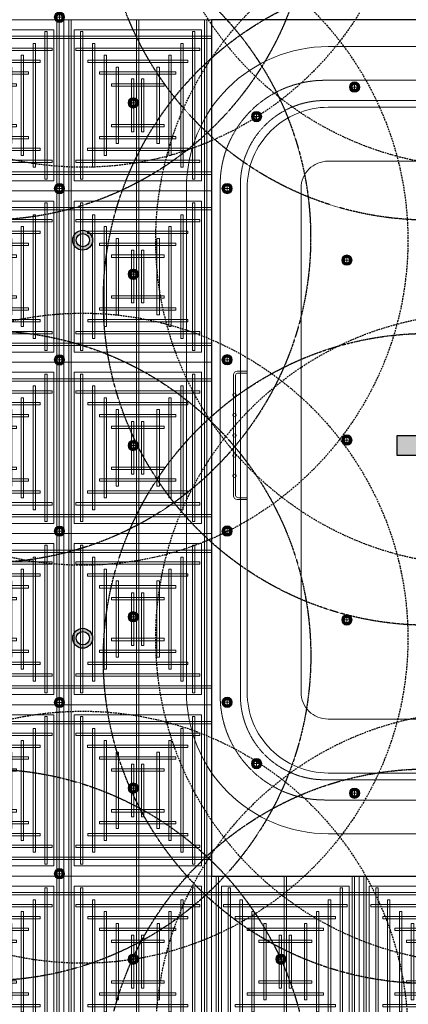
# Model space of a CAD drawing. Header units: millimetres. Extents: x -2073 to 35483, y -49920 to 11085.
# Tile 28 of 70: x 3740 to 6668, y -44212 to -36791. Entities that reach past the tile are written whole.
import ezdxf

# ---------------------------------------------------------------- set-up
doc = ezdxf.new("R2010")
doc.units = ezdxf.units.MM
for name, pattern in [('( Dashed )', [0.75, 0.5, -0.25]), ('DASHED', [19.05, 12.7, -6.35]), ('HIDDEN', [0.375, 0.25, -0.125])]:
    doc.linetypes.add(name, pattern=pattern)
for name, color, linetype, lineweight in [('00 Structural', 2, 'Continuous', 25), ('Ceiling', 14, 'Continuous', 9), ('E Celing Lighting', 5, 'DASHED', 5), ('Grey', 8, 'Continuous', 9), ('Lighting (Ceiling)', 160, 'Continuous', 15)]:
    doc.layers.add(name, color=color, linetype=linetype, lineweight=lineweight)
for name, color, linetype, true_color in [('FIRE-SPKLR-EQP', 1, 'Continuous', 0xff0000), ('FIRE-SPKLR-EQP-MPA-12SM-C', 2, 'HIDDEN', 0xffff00), ('RCP LAYOUT', 9, 'Continuous', 0x808080), ('UPRIGHT SPRINKLER EQP', 1, 'Continuous', 0xff0000)]:
    doc.layers.add(name, color=color, linetype=linetype, true_color=true_color)
doc.layers.add('PENDENT SPRINKLER', color=7, linetype='Continuous')

# ---------------------------------------------------------------- blocks, each defined once
blk = doc.blocks.new('SPKLR-EQP-PENDENT-68C')
at = {"layer": 'FIRE-SPKLR-EQP'}
h = blk.add_hatch(color=256, dxfattribs=at)
h.dxf.hatch_style = 1
h.paths.add_polyline_path([(37.5, 0, 1), (-37.5, 0, 1)])
for radius in [75, 37.5]:
    blk.add_circle((0, 0), radius, dxfattribs=at)
at = {"layer": 'FIRE-SPKLR-EQP-MPA-12SM-C'}
blk.add_circle((0, 0), 2450, dxfattribs=at)
blk = doc.blocks.new('UPRIGHT SPRINKLER')
at = {"layer": 'FIRE-SPKLR-EQP'}
h = blk.add_hatch(color=256, dxfattribs=at)
h.dxf.hatch_style = 1
h.paths.add_polyline_path([(-76, -0.2, 1), (74, -0.2, 1)])
h.paths.add_polyline_path([(50, 0, -1), (-50, 0, -1)], flags=16)
for centre, radius in [((-1, -0.2), 75), ((0, 0), 50)]:
    blk.add_circle(centre, radius, dxfattribs=at)
at = {"layer": 'FIRE-SPKLR-EQP-MPA-12SM-C', "linetype": 'DASHED'}
blk.add_circle((0, 0), 2450, dxfattribs=at)
blk = doc.blocks.new('r4ttwt')
at = {"layer": 'Grey', "color": 8, "ltscale": 0.25, "true_color": 0x808080}
for points in [[(1719056.19, -78750.59), (1718972.19, -78750.59, 0.414214), (1718930.19, -78792.59), (1718930.19, -78942.16, 0.414214), (1718972.19, -78984.16), (1719153.84, -78984.16), (1719153.84, -78966.16), (1718972.19, -78966.16, -0.414214), (1718948.19, -78942.16), (1718948.19, -78792.59, -0.414214), (1718972.19, -78768.59), (1719056.19, -78768.59)], [(1719183.86, -78966.16), (1719183.86, -78950.16), (1718972.19, -78950.16, -0.414214), (1718964.19, -78942.16), (1718964.19, -78792.59, -0.414214), (1718972.19, -78784.59), (1719008.19, -78784.59), (1719008.19, -78768.59), (1718972.19, -78768.59, 0.414214), (1718948.19, -78792.59), (1718948.19, -78942.16, 0.414214), (1718972.19, -78966.16)]]:
    blk.add_lwpolyline(points, format="xyb", close=True, dxfattribs=at)
at = {"layer": 'Grey', "color": 8, "linetype": '( Dashed )', "ltscale": 0.2, "true_color": 0x808080}
blk.add_lwpolyline([(1719056.19, -78766.59), (1718971.19, -78766.59, 0.414214), (1718946.19, -78791.59), (1718946.19, -78943.16, 0.414214), (1718971.19, -78968.16), (1719153.84, -78968.16), (1719153.84, -78974.16), (1718971.19, -78974.16, -0.414214), (1718940.19, -78943.16), (1718940.19, -78791.59, -0.414214), (1718971.19, -78760.59), (1719056.19, -78760.59)], format="xyb", close=True, dxfattribs=at)
at = {"layer": 'Grey', "color": 8, "ltscale": 0.25, "true_color": 0x808080}
for points in [[(1718948.19, -78884.95), (1718945.19, -78884.95, -0.414214), (1718944.19, -78883.95), (1718944.19, -78847.95, -0.414214), (1718945.19, -78846.95), (1718948.19, -78846.95)], [(1718948.19, -78884.45), (1718945.69, -78884.45, -0.414214), (1718944.69, -78883.45), (1718944.69, -78848.45, -0.414214), (1718945.69, -78847.45), (1718948.19, -78847.45)]]:
    blk.add_lwpolyline(points, format="xyb", dxfattribs=at)
for centre in [(1718944.44, -78853.95), (1718944.44, -78859.95), (1718944.44, -78865.95), (1718944.44, -78871.95), (1718944.44, -78877.95)]:
    blk.add_circle(centre, 0.5, dxfattribs=at)
blk = doc.blocks.new('plnnnn')
at = {"color": 8, "true_color": 0x808080}
blk.add_blockref('r4ttwt', (4546.39, 953.06), dxfattribs=at)
blk = doc.blocks.new('steel cols')
at = {"layer": '00 Structural', "ltscale": 0.25, "true_color": 0x808080}
h = blk.add_hatch(color=8, dxfattribs=at)
h.dxf.hatch_style = 1
h.paths.add_polyline_path([(1723381.98, -77443.61), (1723381.98, -77449.61), (1723387.98, -77449.61), (1723387.98, -77443.61)])
at = {"layer": '00 Structural', "color": 8, "ltscale": 0.25, "true_color": 0x808080}
blk.add_lwpolyline([(1723381.98, -77443.61), (1723387.98, -77443.61), (1723387.98, -77449.61), (1723381.98, -77449.61)], close=True, dxfattribs=at)
blk = doc.blocks.new('columns by us')
at = {"layer": '00 Structural', "color": 8, "true_color": 0x808080}
blk.add_blockref('steel cols', (157.15, -469.28), dxfattribs=at)
blk = doc.blocks.new('cl')
at = {"layer": 'Lighting (Ceiling)', "true_color": 0x808080}
h = blk.add_hatch(color=8, dxfattribs=at)
h.dxf.hatch_style = 1
h.paths.add_polyline_path([(1.53, 0.03, 1), (-1.53, 0.03, 1)])
h.paths.add_polyline_path([(-0.81, 0.03, -1), (0.81, 0.03, -1)], flags=16)
at = {"layer": 'Lighting (Ceiling)', "color": 8, "true_color": 0x808080}
for p, q in [((-1.53, 0.03), (1.53, 0.03)), ((0, 1.56), (0, -1.5))]:
    blk.add_line(p, q, dxfattribs=at)
for radius in [1.53, 0.806]:
    blk.add_circle((0, 0.03), radius, dxfattribs=at)
blk = doc.blocks.new('iserb jk')
at = {"layer": 'E Celing Lighting'}
for p in [(1718025.45, -79904.36), (1718113.02, -79925.06), (1718047.35, -79929.77), (1718083.92, -79933.84), (1718025.45, -79955.21), (1718075.19, -79955.19), (1718047.35, -79980.63), (1718025.45, -80006.04), (1718075.19, -80006.01), (1718047.35, -80031.45), (1718025.45, -80056.86), (1718075.19, -80056.83), (1718047.35, -80082.27), (1718025.45, -80107.68), (1718075.19, -80107.65), (1718083.92, -80125.84), (1718047.35, -80133.1), (1718113.03, -80134.63), (1718025.45, -80158.51), (1718047.35, -80183.89), (1718091.14, -80183.89)]:
    blk.add_blockref('cl', p, dxfattribs=at)
at = {"layer": 'E Celing Lighting', "xscale": -1}
for p in [(1718110.72, -79976.42), (1718110.72, -80029.81), (1718110.72, -80083.21)]:
    blk.add_blockref('cl', p, dxfattribs=at)
blk = doc.blocks.new('ceiling inst 2')
at = {"color": 8, "lineweight": 0, "ltscale": 0.25, "true_color": 0x808080}
for points in [[(1722740.06, -79108.62), (1722783.85, -79108.62), (1722783.85, -79057.79), (1722740.06, -79057.79)], [(1722743.06, -79105.62), (1722780.85, -79105.62), (1722780.85, -79060.79), (1722743.06, -79060.79)]]:
    blk.add_lwpolyline(points, close=True, dxfattribs=at)
at = {"layer": 'Ceiling', "color": 8, "lineweight": 0, "ltscale": 0.25, "true_color": 0x808080}
for points in [[(1722741.47, -79108.62), (1722742.17, -79108.62), (1722742.17, -79057.79), (1722741.47, -79057.79)], [(1722761.6, -79108.62), (1722762.31, -79108.62), (1722762.31, -79057.79), (1722761.6, -79057.79)], [(1722782.44, -79108.62), (1722781.74, -79108.62), (1722781.74, -79057.79), (1722782.44, -79057.79)], [(1722744.99, -79105.1), (1722745.69, -79105.1), (1722745.69, -79061.31), (1722744.99, -79061.31)], [(1722778.22, -79105.1), (1722778.93, -79105.1), (1722778.93, -79061.31), (1722778.22, -79061.31)], [(1722783.85, -79063.42), (1722740.06, -79063.42), (1722740.06, -79062.72), (1722783.85, -79062.72)], [(1722748.5, -79101.58), (1722749.21, -79101.58), (1722749.21, -79064.83), (1722748.5, -79064.83)], [(1722774.7, -79101.58), (1722775.41, -79101.58), (1722775.41, -79064.83), (1722774.7, -79064.83)], [(1722780.33, -79066.24), (1722780.33, -79066.94), (1722743.58, -79066.94), (1722743.58, -79066.24)], [(1722752.02, -79098.06), (1722752.73, -79098.06), (1722752.73, -79068.35), (1722752.02, -79068.35)], [(1722771.19, -79098.06), (1722771.89, -79098.06), (1722771.89, -79068.35), (1722771.19, -79068.35)], [(1722776.82, -79069.76), (1722776.82, -79070.46), (1722747.1, -79070.46), (1722747.1, -79069.76)], [(1722773.3, -79073.27), (1722773.3, -79073.98), (1722750.62, -79073.98), (1722750.62, -79073.27)], [(1722756.25, -79094.54), (1722755.54, -79094.54), (1722755.54, -79071.87), (1722756.25, -79071.87)], [(1722767.67, -79094.54), (1722768.37, -79094.54), (1722768.37, -79071.87), (1722767.67, -79071.87)], [(1722769.78, -79076.79), (1722769.78, -79077.5), (1722754.14, -79077.5), (1722754.14, -79076.79)], [(1722760.82, -79091.03), (1722760.12, -79091.03), (1722760.12, -79075.38), (1722760.82, -79075.38)], [(1722763.09, -79091.03), (1722763.8, -79091.03), (1722763.8, -79075.38), (1722763.09, -79075.38)], [(1722769.78, -79089.62), (1722769.78, -79088.91), (1722754.14, -79088.91), (1722754.14, -79089.62)], [(1722773.3, -79093.14), (1722773.3, -79092.43), (1722750.62, -79092.43), (1722750.62, -79093.14)], [(1722776.81, -79096.65), (1722776.81, -79095.95), (1722747.1, -79095.95), (1722747.1, -79096.65)], [(1722780.33, -79100.17), (1722780.33, -79099.47), (1722743.58, -79099.47), (1722743.58, -79100.17)], [(1722783.85, -79102.99), (1722740.06, -79102.99), (1722740.06, -79103.69), (1722783.85, -79103.69)]]:
    blk.add_lwpolyline(points, close=True, dxfattribs=at)
blk = doc.blocks.new('grid 2')
at = {"color": 8, "ltscale": 0.25, "true_color": 0x808080}
blk.add_lwpolyline([(1721746.24, -78535.54), (1721746.24, -78738.84), (1721658.66, -78738.84), (1721658.66, -78992.95), (1721877.62, -78992.95), (1721877.62, -79196.24), (1721527.29, -79196.24), (1721527.29, -79145.42), (1721483.5, -79145.42), (1721483.5, -78942.13), (1721527.29, -78942.13), (1721527.29, -78789.66), (1721483.5, -78789.66), (1721483.5, -78535.54)], close=True, dxfattribs=at)
at = {"color": 8, "true_color": 0x808080, "rotation": 180}
for p in [(3444354.93, -157847.45), (3444398.72, -157847.45), (3444354.93, -157949.1), (3444398.72, -157949.1)]:
    blk.add_blockref('ceiling inst 2', p, dxfattribs=at)
at = {"color": 8, "true_color": 0x808080, "xscale": -1}
for p in [(3444354.93, 268.13), (3444398.72, 268.13), (3444354.93, 166.49), (3444398.72, 166.49), (3444354.93, 115.66), (3444398.72, 115.66), (3444354.93, 64.84), (3444442.51, 64.84)]:
    blk.add_blockref('ceiling inst 2', p, dxfattribs=at)
at = {"color": 8, "true_color": 0x808080}
for p in [(-1125.19, 64.84), (-1037.61, 64.84)]:
    blk.add_blockref('ceiling inst 2', p, dxfattribs=at)
blk = doc.blocks.new('IRISH HOUSE-RCP LAYOUT')
at = {"xscale": 25.4, "yscale": 25.4, "zscale": 25.4}
blk.add_blockref('grid 2', (-43724944.7, 2003175.6), dxfattribs=at)
at = {"layer": '00 Structural', "color": 8, "true_color": 0x808080, "xscale": 25.4, "yscale": 25.4, "zscale": 25.4}
blk.add_blockref('columns by us', (-43771308.8, 1979063.5), dxfattribs=at)
at = {"layer": 'E Celing Lighting', "color": 8, "true_color": 0x808080, "xscale": 25.4, "yscale": 25.4, "zscale": 25.4}
blk.add_blockref('iserb jk', (-43633807.3, 2032797.3), dxfattribs=at)
at = {"layer": 'Grey', "color": 8, "true_color": 0x808080, "xscale": 25.4, "yscale": 25.4, "zscale": 25.4}
blk.add_blockref('plnnnn', (-43771308.8, 1979063.5), dxfattribs=at)

msp = doc.modelspace()

# ---------------------------------------------------------------- block references
at = {"layer": 'PENDENT SPRINKLER'}
for p in [(3482.1, -35851.7), (6825, -35851.7), (3482.3, -38433.9), (6819.9, -38905.4), (3483.1, -41585), (6819.9, -41605.4), (3476.7, -44888.1), (6819.9, -44888.1)]:
    msp.add_blockref('SPKLR-EQP-PENDENT-68C', p, dxfattribs=at)
at = {"layer": 'RCP LAYOUT'}
msp.add_blockref('IRISH HOUSE-RCP LAYOUT', (0, -40000), dxfattribs=at)
at = {"layer": 'UPRIGHT SPRINKLER EQP'}
for p in [(4215, -35453.1), (7215, -35453.1), (4215, -38453.1), (7215, -38453.1), (4215, -41453.1), (7215, -41453.1), (4215, -44453.1), (7215, -44453.1)]:
    msp.add_blockref('UPRIGHT SPRINKLER', p, dxfattribs=at)

doc.saveas('drawing.dxf')
